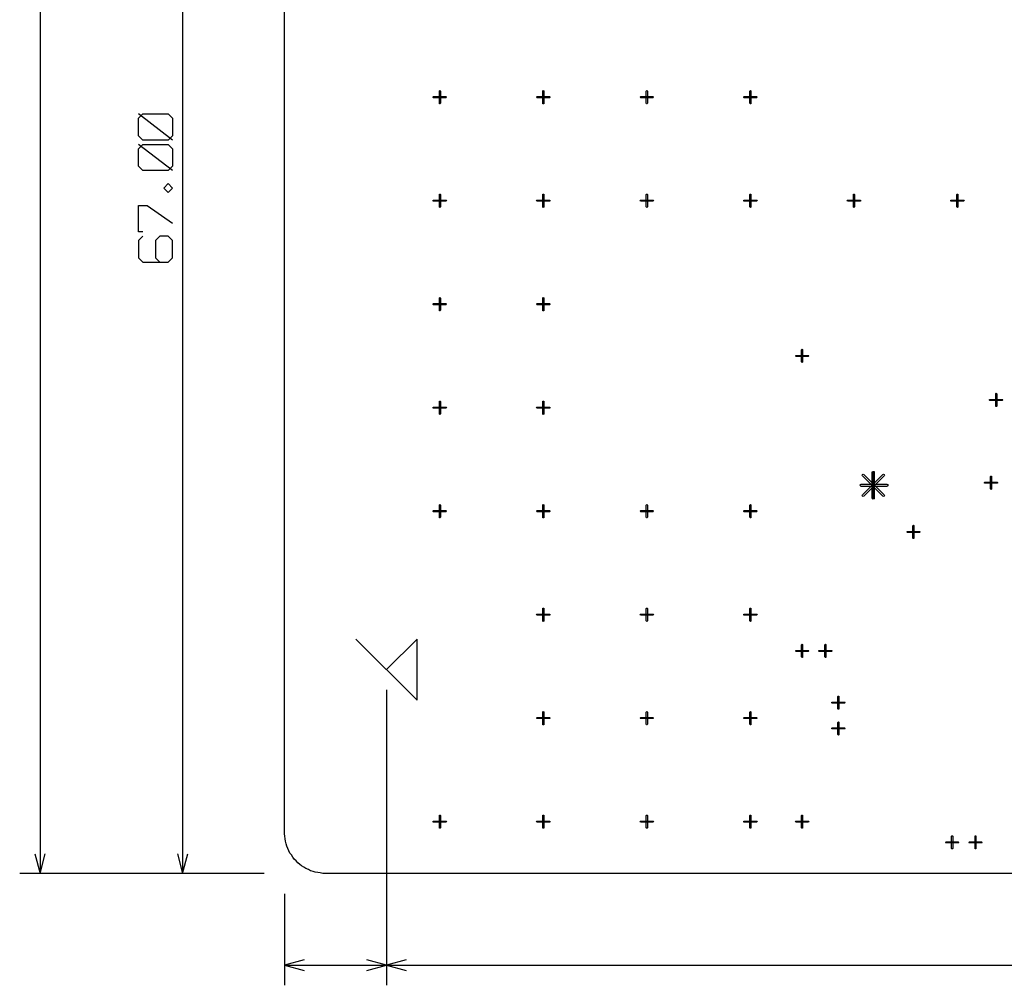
# Model space of a CAD drawing. Extents: x -658 to 530, y -320 to 521.
# Tile 15 of 28: x -37 to 100, y -16 to 119. Entities that reach past the tile are written whole.
import ezdxf

# ---------------------------------------------------------------- set-up
doc = ezdxf.new("R2010")
doc.units = 0
doc.layers.add('1', color=1, linetype='CONTINUOUS')

msp = doc.modelspace()

# ---------------------------------------------------------------- linework, layer by layer
at = {"layer": '1'}
for p, q in [((-33.95, 410.25), (-33.95, 0)), ((-14.15, 189.55), (-14.15, 0)), ((0, 5.65), (0, 189.55)), ((21.5, 108.7), (21.55, 108.73)), ((21.5, 108.65), (21.5, 108.7)), ((21.5, 106.95), (21.5, 108.65)), ((21.55, 108.73), (21.6, 108.7)), ((21.6, 108.7), (21.63, 108.65)), ((21.63, 108.65), (21.63, 106.95)), ((35.85, 108.65), (35.88, 108.7)), ((35.85, 106.95), (35.85, 108.65)), ((35.88, 108.7), (35.93, 108.73)), ((35.93, 108.73), (35.98, 108.7)), ((35.98, 108.7), (36, 108.65)), ((36, 108.65), (36, 106.95)), ((50.23, 108.65), (50.25, 108.7)), ((50.23, 106.95), (50.23, 108.65)), ((50.25, 108.7), (50.3, 108.73)), ((50.3, 108.73), (50.35, 108.7)), ((50.35, 108.7), (50.38, 108.65)), ((50.38, 108.65), (50.38, 106.95)), ((64.6, 108.65), (64.63, 108.7)), ((64.6, 106.95), (64.6, 108.65)), ((64.63, 108.7), (64.68, 108.73)), ((64.68, 108.73), (64.73, 108.7)), ((64.73, 108.7), (64.75, 108.65)), ((64.75, 108.65), (64.75, 106.95)), ((20.65, 107.85), (20.7, 107.88)), ((20.65, 107.8), (20.65, 107.85)), ((20.65, 107.75), (20.65, 107.8)), ((20.7, 107.73), (20.65, 107.75)), ((20.7, 107.88), (22.4, 107.88)), ((22.4, 107.73), (20.7, 107.73)), ((21.5, 106.9), (21.5, 106.95)), ((21.55, 106.88), (21.5, 106.9)), ((21.6, 106.9), (21.55, 106.88)), ((21.63, 106.95), (21.6, 106.9)), ((22.4, 107.88), (22.45, 107.85)), ((22.45, 107.75), (22.4, 107.73)), ((22.45, 107.85), (22.48, 107.8)), ((22.48, 107.8), (22.45, 107.75)), ((35, 107.8), (35.03, 107.85)), ((35.03, 107.75), (35, 107.8)), ((35.03, 107.85), (35.08, 107.88)), ((35.08, 107.73), (35.03, 107.75)), ((35.08, 107.88), (36.78, 107.88)), ((36.78, 107.73), (35.08, 107.73)), ((35.88, 106.9), (35.85, 106.95)), ((35.93, 106.88), (35.88, 106.9)), ((35.98, 106.9), (35.93, 106.88)), ((36, 106.95), (35.98, 106.9)), ((36.78, 107.88), (36.83, 107.85)), ((36.83, 107.75), (36.78, 107.73)), ((36.83, 107.85), (36.85, 107.8)), ((36.85, 107.8), (36.83, 107.75)), ((49.38, 107.8), (49.4, 107.85)), ((49.4, 107.75), (49.38, 107.8)), ((49.4, 107.85), (49.45, 107.88)), ((49.45, 107.73), (49.4, 107.75)), ((49.45, 107.88), (51.15, 107.88)), ((51.15, 107.73), (49.45, 107.73)), ((50.25, 106.9), (50.23, 106.95)), ((50.3, 106.88), (50.25, 106.9)), ((50.35, 106.9), (50.3, 106.88)), ((50.38, 106.95), (50.35, 106.9)), ((51.15, 107.88), (51.2, 107.85)), ((51.2, 107.75), (51.15, 107.73)), ((51.2, 107.85), (51.23, 107.8)), ((51.23, 107.8), (51.2, 107.75)), ((63.75, 107.8), (63.78, 107.85)), ((63.78, 107.75), (63.75, 107.8)), ((63.78, 107.85), (63.83, 107.88)), ((63.83, 107.73), (63.78, 107.75)), ((63.83, 107.88), (65.53, 107.88)), ((65.53, 107.73), (63.83, 107.73)), ((64.63, 106.9), (64.6, 106.95)), ((64.68, 106.88), (64.63, 106.9)), ((64.73, 106.9), (64.68, 106.88)), ((64.75, 106.95), (64.73, 106.9)), ((65.53, 107.88), (65.58, 107.85)), ((65.58, 107.75), (65.53, 107.73)), ((65.58, 107.85), (65.6, 107.8)), ((65.6, 107.8), (65.58, 107.75)), ((-20.28, 104.87), (-19.68, 105.5)), ((-15.55, 101.85), (-20.28, 105.5)), ((-19.68, 105.5), (-16.15, 105.5)), ((-16.15, 105.5), (-15.55, 104.87)), ((-20.28, 102.45), (-20.28, 104.87)), ((-15.55, 104.87), (-15.55, 102.45)), ((-19.68, 101.85), (-20.28, 102.45)), ((-20.28, 100.65), (-19.68, 101.25)), ((-15.55, 97.6), (-20.28, 101.25)), ((-16.15, 101.85), (-19.68, 101.85)), ((-19.68, 101.25), (-16.15, 101.25)), ((-15.55, 102.45), (-16.15, 101.85)), ((-16.15, 101.25), (-15.55, 100.65)), ((-20.28, 98.22), (-20.28, 100.65)), ((-15.55, 100.65), (-15.55, 98.22)), ((-19.68, 97.6), (-20.28, 98.22)), ((-16.15, 97.6), (-19.68, 97.6)), ((-15.55, 98.22), (-16.15, 97.6)), ((-16.75, 95.17), (-16.15, 95.8)), ((-16.15, 95.8), (-15.55, 95.17)), ((-16.15, 94.57), (-16.75, 95.17)), ((-15.55, 95.17), (-16.15, 94.57)), ((21.5, 94.33), (21.55, 94.35)), ((21.55, 94.35), (21.6, 94.33)), ((35.88, 94.33), (35.93, 94.35)), ((35.93, 94.35), (35.98, 94.33)), ((50.25, 94.33), (50.3, 94.35)), ((50.3, 94.35), (50.35, 94.33)), ((64.63, 94.33), (64.68, 94.35)), ((64.68, 94.35), (64.73, 94.33)), ((79, 94.33), (79.05, 94.35)), ((79.05, 94.35), (79.1, 94.33)), ((93.38, 94.33), (93.43, 94.35)), ((93.43, 94.35), (93.48, 94.33)), ((20.65, 93.48), (20.7, 93.5)), ((20.65, 93.43), (20.65, 93.48)), ((20.65, 93.38), (20.65, 93.43)), ((20.7, 93.35), (20.65, 93.38)), ((20.7, 93.5), (22.4, 93.5)), ((22.4, 93.35), (20.7, 93.35)), ((21.5, 94.28), (21.5, 94.33)), ((21.5, 92.58), (21.5, 94.28)), ((21.6, 94.33), (21.63, 94.28)), ((21.63, 94.28), (21.63, 92.58)), ((22.4, 93.5), (22.45, 93.48)), ((22.45, 93.38), (22.4, 93.35)), ((22.45, 93.48), (22.48, 93.43)), ((22.48, 93.43), (22.45, 93.38)), ((35, 93.43), (35.03, 93.48)), ((35.03, 93.38), (35, 93.43)), ((35.03, 93.48), (35.08, 93.5)), ((35.08, 93.35), (35.03, 93.38)), ((35.08, 93.5), (36.78, 93.5)), ((36.78, 93.35), (35.08, 93.35)), ((35.85, 94.28), (35.88, 94.33)), ((35.85, 92.58), (35.85, 94.28)), ((35.98, 94.33), (36, 94.28)), ((36, 94.28), (36, 92.58)), ((36.78, 93.5), (36.83, 93.48)), ((36.83, 93.38), (36.78, 93.35)), ((36.83, 93.48), (36.85, 93.43)), ((36.85, 93.43), (36.83, 93.38)), ((49.38, 93.43), (49.4, 93.48)), ((49.4, 93.38), (49.38, 93.43)), ((49.4, 93.48), (49.45, 93.5)), ((49.45, 93.35), (49.4, 93.38)), ((49.45, 93.5), (51.15, 93.5)), ((51.15, 93.35), (49.45, 93.35)), ((50.23, 94.28), (50.25, 94.33)), ((50.23, 92.58), (50.23, 94.28)), ((50.35, 94.33), (50.38, 94.28)), ((50.38, 94.28), (50.38, 92.58)), ((51.15, 93.5), (51.2, 93.48)), ((51.2, 93.38), (51.15, 93.35)), ((51.2, 93.48), (51.23, 93.43)), ((51.23, 93.43), (51.2, 93.38)), ((63.75, 93.43), (63.78, 93.48)), ((63.78, 93.38), (63.75, 93.43)), ((63.78, 93.48), (63.83, 93.5)), ((63.83, 93.35), (63.78, 93.38)), ((63.83, 93.5), (65.53, 93.5)), ((65.53, 93.35), (63.83, 93.35)), ((64.6, 94.28), (64.63, 94.33)), ((64.6, 92.58), (64.6, 94.28)), ((64.73, 94.33), (64.75, 94.28)), ((64.75, 94.28), (64.75, 92.58)), ((65.53, 93.5), (65.58, 93.48)), ((65.58, 93.38), (65.53, 93.35)), ((65.58, 93.48), (65.6, 93.43)), ((65.6, 93.43), (65.58, 93.38)), ((78.13, 93.43), (78.15, 93.48)), ((78.15, 93.38), (78.13, 93.43)), ((78.15, 93.48), (78.2, 93.5)), ((78.2, 93.35), (78.15, 93.38)), ((78.2, 93.5), (79.9, 93.5)), ((79.9, 93.35), (78.2, 93.35)), ((78.98, 94.28), (79, 94.33)), ((78.98, 92.58), (78.98, 94.28)), ((79.1, 94.33), (79.13, 94.28)), ((79.13, 94.28), (79.13, 92.58)), ((79.9, 93.5), (79.95, 93.48)), ((79.95, 93.38), (79.9, 93.35)), ((79.95, 93.48), (79.98, 93.43)), ((79.98, 93.43), (79.95, 93.38)), ((92.5, 93.43), (92.53, 93.48)), ((92.53, 93.38), (92.5, 93.43)), ((92.53, 93.48), (92.58, 93.5)), ((92.58, 93.35), (92.53, 93.38)), ((92.58, 93.5), (94.28, 93.5)), ((94.28, 93.35), (92.58, 93.35)), ((93.35, 94.28), (93.38, 94.33)), ((93.35, 92.58), (93.35, 94.28)), ((93.48, 94.33), (93.5, 94.28)), ((93.5, 94.28), (93.5, 92.58)), ((94.28, 93.5), (94.33, 93.48)), ((94.33, 93.38), (94.28, 93.35)), ((94.33, 93.48), (94.35, 93.43)), ((94.35, 93.43), (94.33, 93.38)), ((-20.28, 89.12), (-20.28, 92.75)), ((-20.28, 92.75), (-19.1, 92.75)), ((-19.1, 92.75), (-15.55, 90.32)), ((21.5, 92.53), (21.5, 92.58)), ((21.55, 92.5), (21.5, 92.53)), ((21.6, 92.53), (21.55, 92.5)), ((21.63, 92.58), (21.6, 92.53)), ((35.88, 92.53), (35.85, 92.58)), ((35.93, 92.5), (35.88, 92.53)), ((35.98, 92.53), (35.93, 92.5)), ((36, 92.58), (35.98, 92.53)), ((50.25, 92.53), (50.23, 92.58)), ((50.3, 92.5), (50.25, 92.53)), ((50.35, 92.53), (50.3, 92.5)), ((50.38, 92.58), (50.35, 92.53)), ((64.63, 92.53), (64.6, 92.58)), ((64.68, 92.5), (64.63, 92.53)), ((64.73, 92.53), (64.68, 92.5)), ((64.75, 92.58), (64.73, 92.53)), ((79, 92.53), (78.98, 92.58)), ((79.05, 92.5), (79, 92.53)), ((79.1, 92.53), (79.05, 92.5)), ((79.13, 92.58), (79.1, 92.53)), ((93.38, 92.53), (93.35, 92.58)), ((93.43, 92.5), (93.38, 92.53)), ((93.48, 92.53), (93.43, 92.5)), ((93.5, 92.58), (93.48, 92.53)), ((-19.68, 89.12), (-20.28, 89.12)), ((-19.68, 88.52), (-20.28, 87.9)), ((-20.28, 87.9), (-20.28, 85.47)), ((-17.33, 88.52), (-17.93, 87.9)), ((-17.93, 87.9), (-17.93, 85.47)), ((-16.15, 88.52), (-17.33, 88.52)), ((-15.55, 87.9), (-16.15, 88.52)), ((-15.55, 85.47), (-15.55, 87.9)), ((-20.28, 85.47), (-19.68, 84.87)), ((-19.68, 84.87), (-16.15, 84.87)), ((-17.93, 85.47), (-17.33, 84.87)), ((-16.15, 84.87), (-15.55, 85.47)), ((21.5, 79.95), (21.55, 79.98)), ((21.5, 79.9), (21.5, 79.95)), ((21.5, 78.2), (21.5, 79.9)), ((21.55, 79.98), (21.6, 79.95)), ((21.6, 79.95), (21.63, 79.9)), ((21.63, 79.9), (21.63, 78.2)), ((35.85, 79.9), (35.88, 79.95)), ((35.85, 78.2), (35.85, 79.9)), ((35.88, 79.95), (35.93, 79.98)), ((35.93, 79.98), (35.98, 79.95)), ((35.98, 79.95), (36, 79.9)), ((36, 79.9), (36, 78.2)), ((20.65, 79.1), (20.7, 79.13)), ((20.65, 79.05), (20.65, 79.1)), ((20.65, 79), (20.65, 79.05)), ((20.7, 78.98), (20.65, 79)), ((20.7, 79.13), (22.4, 79.13)), ((22.4, 78.98), (20.7, 78.98)), ((21.5, 78.15), (21.5, 78.2)), ((21.55, 78.13), (21.5, 78.15)), ((21.6, 78.15), (21.55, 78.13)), ((21.63, 78.2), (21.6, 78.15)), ((22.4, 79.13), (22.45, 79.1)), ((22.45, 79), (22.4, 78.98)), ((22.45, 79.1), (22.48, 79.05)), ((22.48, 79.05), (22.45, 79)), ((35, 79.05), (35.03, 79.1)), ((35.03, 79), (35, 79.05)), ((35.03, 79.1), (35.08, 79.13)), ((35.08, 78.98), (35.03, 79)), ((35.08, 79.13), (36.78, 79.13)), ((36.78, 78.98), (35.08, 78.98)), ((35.88, 78.15), (35.85, 78.2)), ((35.93, 78.13), (35.88, 78.15)), ((35.98, 78.15), (35.93, 78.13)), ((36, 78.2), (35.98, 78.15)), ((36.78, 79.13), (36.83, 79.1)), ((36.83, 79), (36.78, 78.98)), ((36.83, 79.1), (36.85, 79.05)), ((36.85, 79.05), (36.83, 79)), ((71.8, 72.7), (71.83, 72.75)), ((71.8, 71.03), (71.8, 72.7)), ((71.83, 72.75), (71.88, 72.78)), ((71.88, 72.78), (71.93, 72.75)), ((71.93, 72.75), (71.93, 72.7)), ((71.93, 72.7), (71.93, 71.03)), ((70.95, 71.88), (70.98, 71.93)), ((70.98, 71.83), (70.95, 71.88)), ((70.98, 71.93), (71.03, 71.93)), ((71.03, 71.8), (70.98, 71.83)), ((71.03, 71.93), (72.7, 71.93)), ((72.7, 71.8), (71.03, 71.8)), ((72.7, 71.93), (72.75, 71.93)), ((72.75, 71.83), (72.7, 71.8)), ((72.75, 71.93), (72.78, 71.88)), ((72.78, 71.88), (72.75, 71.83)), ((71.83, 70.98), (71.8, 71.03)), ((71.88, 70.95), (71.83, 70.98)), ((71.93, 70.98), (71.88, 70.95)), ((71.93, 71.03), (71.93, 70.98)), ((97.9, 65.8), (97.95, 65.82)), ((97.9, 65.75), (97.9, 65.8)), ((97.9, 65.7), (97.9, 65.75)), ((97.95, 65.67), (97.9, 65.7)), ((97.95, 65.82), (99.65, 65.82)), ((99.65, 65.67), (97.95, 65.67)), ((98.75, 66.65), (98.8, 66.67)), ((98.75, 66.6), (98.75, 66.65)), ((98.75, 64.9), (98.75, 66.6)), ((98.8, 66.67), (98.85, 66.65)), ((98.85, 66.65), (98.88, 66.6)), ((98.88, 66.6), (98.88, 64.9)), ((99.65, 65.82), (99.7, 65.8)), ((99.7, 65.7), (99.65, 65.67)), ((99.7, 65.8), (99.73, 65.75)), ((99.73, 65.75), (99.7, 65.7)), ((20.65, 64.73), (20.7, 64.75)), ((20.65, 64.68), (20.65, 64.73)), ((20.65, 64.63), (20.65, 64.68)), ((20.7, 64.6), (20.65, 64.63)), ((20.7, 64.75), (22.4, 64.75)), ((22.4, 64.6), (20.7, 64.6)), ((21.5, 65.58), (21.55, 65.6)), ((21.5, 65.53), (21.5, 65.58)), ((21.5, 63.83), (21.5, 65.53)), ((21.55, 65.6), (21.6, 65.58)), ((21.6, 65.58), (21.63, 65.53)), ((21.63, 65.53), (21.63, 63.83)), ((22.4, 64.75), (22.45, 64.73)), ((22.45, 64.63), (22.4, 64.6)), ((22.45, 64.73), (22.48, 64.68)), ((22.48, 64.68), (22.45, 64.63)), ((35, 64.68), (35.03, 64.73)), ((35.03, 64.63), (35, 64.68)), ((35.03, 64.73), (35.08, 64.75)), ((35.08, 64.6), (35.03, 64.63)), ((35.08, 64.75), (36.78, 64.75)), ((36.78, 64.6), (35.08, 64.6)), ((35.85, 65.53), (35.88, 65.58)), ((35.85, 63.83), (35.85, 65.53)), ((35.88, 65.58), (35.93, 65.6)), ((35.93, 65.6), (35.98, 65.58)), ((35.98, 65.58), (36, 65.53)), ((36, 65.53), (36, 63.83)), ((36.78, 64.75), (36.83, 64.73)), ((36.83, 64.63), (36.78, 64.6)), ((36.83, 64.73), (36.85, 64.68)), ((36.85, 64.68), (36.83, 64.63)), ((98.75, 64.85), (98.75, 64.9)), ((98.8, 64.82), (98.75, 64.85)), ((98.85, 64.85), (98.8, 64.82)), ((98.88, 64.9), (98.85, 64.85)), ((21.5, 63.78), (21.5, 63.83)), ((21.55, 63.75), (21.5, 63.78)), ((21.6, 63.78), (21.55, 63.75)), ((21.63, 63.83), (21.6, 63.78)), ((35.88, 63.78), (35.85, 63.83)), ((35.93, 63.75), (35.88, 63.78)), ((35.98, 63.78), (35.93, 63.75)), ((36, 63.83), (35.98, 63.78)), ((80.2, 55.3), (80.23, 55.4)), ((80.23, 55.2), (80.2, 55.3)), ((80.23, 55.4), (80.33, 55.45)), ((80.23, 52.58), (83.05, 55.4)), ((83.05, 52.38), (80.23, 55.2)), ((80.33, 55.45), (80.43, 55.4)), ((80.43, 55.4), (83.25, 52.58)), ((83.25, 55.2), (80.43, 52.38)), ((81.6, 55.7), (81.65, 55.8)), ((81.6, 52.1), (81.6, 55.7)), ((81.65, 55.8), (81.75, 55.83)), ((81.75, 55.83), (81.85, 55.8)), ((81.75, 52.1), (81.75, 55.7)), ((81.75, 52.1), (81.75, 55.7)), ((81.75, 52.1), (81.75, 55.7)), ((81.85, 55.8), (81.88, 55.7)), ((81.88, 55.7), (81.88, 52.1)), ((83.05, 55.4), (83.15, 55.45)), ((83.15, 55.45), (83.25, 55.4)), ((83.25, 55.4), (83.3, 55.3)), ((83.3, 55.3), (83.25, 55.2)), ((98.03, 55.1), (98.05, 55.15)), ((98.03, 53.4), (98.03, 55.1)), ((98.05, 55.15), (98.1, 55.17)), ((98.1, 55.17), (98.15, 55.15)), ((98.15, 55.15), (98.18, 55.1)), ((98.18, 55.1), (98.18, 53.4)), ((79.9, 53.9), (79.95, 54)), ((79.95, 53.8), (79.9, 53.9)), ((79.95, 54), (80.05, 54.05)), ((80.05, 53.75), (79.95, 53.8)), ((80.05, 54.05), (83.65, 54.05)), ((83.65, 53.75), (80.05, 53.75)), ((83.65, 54.05), (83.75, 54)), ((83.75, 53.8), (83.65, 53.75)), ((83.75, 54), (83.78, 53.9)), ((83.78, 53.9), (83.75, 53.8)), ((97.18, 54.25), (97.2, 54.3)), ((97.2, 54.2), (97.18, 54.25)), ((97.2, 54.3), (97.25, 54.32)), ((97.25, 54.17), (97.2, 54.2)), ((97.25, 54.32), (98.95, 54.32)), ((98.95, 54.17), (97.25, 54.17)), ((98.05, 53.35), (98.03, 53.4)), ((98.1, 53.32), (98.05, 53.35)), ((98.15, 53.35), (98.1, 53.32)), ((98.18, 53.4), (98.15, 53.35)), ((98.95, 54.32), (99, 54.3)), ((99, 54.2), (98.95, 54.17)), ((99, 54.3), (99, 54.25)), ((99, 54.25), (99, 54.2)), ((80.2, 52.48), (80.23, 52.58)), ((80.23, 52.38), (80.2, 52.48)), ((80.33, 52.35), (80.23, 52.38)), ((80.43, 52.38), (80.33, 52.35)), ((81.65, 52), (81.6, 52.1)), ((81.75, 51.95), (81.65, 52)), ((81.85, 52), (81.75, 51.95)), ((81.88, 52.1), (81.85, 52)), ((83.15, 52.35), (83.05, 52.38)), ((83.25, 52.38), (83.15, 52.35)), ((83.25, 52.58), (83.3, 52.48)), ((83.3, 52.48), (83.25, 52.38)), ((21.5, 51.2), (21.55, 51.23)), ((21.5, 51.15), (21.5, 51.2)), ((21.5, 49.45), (21.5, 51.15)), ((21.55, 51.23), (21.6, 51.2)), ((21.6, 51.2), (21.63, 51.15)), ((21.63, 51.15), (21.63, 49.45)), ((35.85, 51.15), (35.88, 51.2)), ((35.85, 49.45), (35.85, 51.15)), ((35.88, 51.2), (35.93, 51.23)), ((35.93, 51.23), (35.98, 51.2)), ((35.98, 51.2), (36, 51.15)), ((36, 51.15), (36, 49.45)), ((50.23, 51.15), (50.25, 51.2)), ((50.23, 49.45), (50.23, 51.15)), ((50.25, 51.2), (50.3, 51.23)), ((50.3, 51.23), (50.35, 51.2)), ((50.35, 51.2), (50.38, 51.15)), ((50.38, 51.15), (50.38, 49.45)), ((64.6, 51.15), (64.63, 51.2)), ((64.6, 49.45), (64.6, 51.15)), ((64.63, 51.2), (64.68, 51.23)), ((64.68, 51.23), (64.73, 51.2)), ((64.73, 51.2), (64.75, 51.15)), ((64.75, 51.15), (64.75, 49.45)), ((20.65, 50.35), (20.7, 50.38)), ((20.65, 50.3), (20.65, 50.35)), ((20.65, 50.25), (20.65, 50.3)), ((20.7, 50.23), (20.65, 50.25)), ((20.7, 50.38), (22.4, 50.38)), ((22.4, 50.23), (20.7, 50.23)), ((21.5, 49.4), (21.5, 49.45)), ((21.55, 49.38), (21.5, 49.4)), ((21.6, 49.4), (21.55, 49.38)), ((21.63, 49.45), (21.6, 49.4)), ((22.4, 50.38), (22.45, 50.35)), ((22.45, 50.25), (22.4, 50.23)), ((22.45, 50.35), (22.48, 50.3)), ((22.48, 50.3), (22.45, 50.25)), ((35, 50.3), (35.03, 50.35)), ((35.03, 50.25), (35, 50.3)), ((35.03, 50.35), (35.08, 50.38)), ((35.08, 50.23), (35.03, 50.25)), ((35.08, 50.38), (36.78, 50.38)), ((36.78, 50.23), (35.08, 50.23)), ((35.88, 49.4), (35.85, 49.45)), ((35.93, 49.38), (35.88, 49.4)), ((35.98, 49.4), (35.93, 49.38)), ((36, 49.45), (35.98, 49.4)), ((36.78, 50.38), (36.83, 50.35)), ((36.83, 50.25), (36.78, 50.23)), ((36.83, 50.35), (36.85, 50.3)), ((36.85, 50.3), (36.83, 50.25)), ((49.38, 50.3), (49.4, 50.35)), ((49.4, 50.25), (49.38, 50.3)), ((49.4, 50.35), (49.45, 50.38)), ((49.45, 50.23), (49.4, 50.25)), ((49.45, 50.38), (51.15, 50.38)), ((51.15, 50.23), (49.45, 50.23)), ((50.25, 49.4), (50.23, 49.45)), ((50.3, 49.38), (50.25, 49.4)), ((50.35, 49.4), (50.3, 49.38)), ((50.38, 49.45), (50.35, 49.4)), ((51.15, 50.38), (51.2, 50.35)), ((51.2, 50.25), (51.15, 50.23)), ((51.2, 50.35), (51.23, 50.3)), ((51.23, 50.3), (51.2, 50.25)), ((63.75, 50.3), (63.78, 50.35)), ((63.78, 50.25), (63.75, 50.3)), ((63.78, 50.35), (63.83, 50.38)), ((63.83, 50.23), (63.78, 50.25)), ((63.83, 50.38), (65.53, 50.38)), ((65.53, 50.23), (63.83, 50.23)), ((64.63, 49.4), (64.6, 49.45)), ((64.68, 49.38), (64.63, 49.4)), ((64.73, 49.4), (64.68, 49.38)), ((64.75, 49.45), (64.73, 49.4)), ((65.53, 50.38), (65.58, 50.35)), ((65.58, 50.25), (65.53, 50.23)), ((65.58, 50.35), (65.6, 50.3)), ((65.6, 50.3), (65.58, 50.25)), ((87.25, 48.27), (87.28, 48.32)), ((87.25, 46.57), (87.25, 48.27)), ((87.28, 48.32), (87.33, 48.35)), ((87.33, 48.35), (87.38, 48.32)), ((87.38, 48.32), (87.38, 48.27)), ((87.38, 48.27), (87.38, 46.57)), ((86.4, 47.42), (86.43, 47.47)), ((86.43, 47.37), (86.4, 47.42)), ((86.43, 47.47), (86.48, 47.5)), ((86.48, 47.35), (86.43, 47.37)), ((86.48, 47.5), (88.15, 47.5)), ((88.15, 47.35), (86.48, 47.35)), ((87.28, 46.52), (87.25, 46.57)), ((87.33, 46.5), (87.28, 46.52)), ((87.38, 46.52), (87.33, 46.5)), ((87.38, 46.57), (87.38, 46.52)), ((88.15, 47.5), (88.2, 47.47)), ((88.2, 47.37), (88.15, 47.35)), ((88.2, 47.47), (88.23, 47.42)), ((88.23, 47.42), (88.2, 47.37)), ((35, 35.93), (35.03, 35.98)), ((35.03, 35.88), (35, 35.93)), ((35.03, 35.98), (35.08, 36)), ((35.08, 35.85), (35.03, 35.88)), ((35.08, 36), (36.78, 36)), ((36.78, 35.85), (35.08, 35.85)), ((35.85, 36.78), (35.88, 36.83)), ((35.85, 35.08), (35.85, 36.78)), ((35.88, 36.83), (35.93, 36.85)), ((35.93, 36.85), (35.98, 36.83)), ((35.98, 36.83), (36, 36.78)), ((36, 36.78), (36, 35.08)), ((36.78, 36), (36.83, 35.98)), ((36.83, 35.88), (36.78, 35.85)), ((36.83, 35.98), (36.85, 35.93)), ((36.85, 35.93), (36.83, 35.88)), ((49.38, 35.93), (49.4, 35.98)), ((49.4, 35.88), (49.38, 35.93)), ((49.4, 35.98), (49.45, 36)), ((49.45, 35.85), (49.4, 35.88)), ((49.45, 36), (51.15, 36)), ((51.15, 35.85), (49.45, 35.85)), ((50.23, 36.78), (50.25, 36.83)), ((50.23, 35.08), (50.23, 36.78)), ((50.25, 36.83), (50.3, 36.85)), ((50.3, 36.85), (50.35, 36.83)), ((50.35, 36.83), (50.38, 36.78)), ((50.38, 36.78), (50.38, 35.08)), ((51.15, 36), (51.2, 35.98)), ((51.2, 35.88), (51.15, 35.85)), ((51.2, 35.98), (51.23, 35.93)), ((51.23, 35.93), (51.2, 35.88)), ((63.75, 35.93), (63.78, 35.98)), ((63.78, 35.88), (63.75, 35.93)), ((63.78, 35.98), (63.83, 36)), ((63.83, 35.85), (63.78, 35.88)), ((63.83, 36), (65.53, 36)), ((65.53, 35.85), (63.83, 35.85)), ((64.6, 36.78), (64.63, 36.83)), ((64.6, 35.08), (64.6, 36.78)), ((64.63, 36.83), (64.68, 36.85)), ((64.68, 36.85), (64.73, 36.83)), ((64.73, 36.83), (64.75, 36.78)), ((64.75, 36.78), (64.75, 35.08)), ((65.53, 36), (65.58, 35.98)), ((65.58, 35.88), (65.53, 35.85)), ((65.58, 35.98), (65.6, 35.93)), ((65.6, 35.93), (65.58, 35.88)), ((35.88, 35.03), (35.85, 35.08)), ((35.93, 35), (35.88, 35.03)), ((35.98, 35.03), (35.93, 35)), ((36, 35.08), (35.98, 35.03)), ((50.25, 35.03), (50.23, 35.08)), ((50.3, 35), (50.25, 35.03)), ((50.35, 35.03), (50.3, 35)), ((50.38, 35.08), (50.35, 35.03)), ((64.63, 35.03), (64.6, 35.08)), ((64.68, 35), (64.63, 35.03)), ((64.73, 35.03), (64.68, 35)), ((64.75, 35.08), (64.73, 35.03)), ((9.9, 32.53), (18.4, 24.05)), ((18.4, 32.53), (14.15, 28.3)), ((18.4, 24.05), (18.4, 32.53)), ((71.8, 31.75), (71.83, 31.8)), ((71.8, 30.05), (71.8, 31.75)), ((71.83, 31.8), (71.88, 31.82)), ((71.88, 31.82), (71.93, 31.8)), ((71.93, 31.8), (71.93, 31.75)), ((71.93, 31.75), (71.93, 30.05)), ((75.03, 31.75), (75.05, 31.8)), ((75.03, 30.05), (75.03, 31.75)), ((75.05, 31.8), (75.1, 31.82)), ((75.1, 31.82), (75.15, 31.8)), ((75.15, 31.8), (75.18, 31.75)), ((75.18, 31.75), (75.18, 30.05)), ((70.95, 30.9), (70.98, 30.95)), ((70.98, 30.85), (70.95, 30.9)), ((70.98, 30.95), (71.03, 30.97)), ((71.03, 30.82), (70.98, 30.85)), ((71.03, 30.97), (72.7, 30.97)), ((72.7, 30.82), (71.03, 30.82)), ((72.7, 30.97), (72.75, 30.95)), ((72.75, 30.85), (72.7, 30.82)), ((72.75, 30.95), (72.78, 30.9)), ((72.78, 30.9), (72.75, 30.85)), ((74.18, 30.9), (74.2, 30.95)), ((74.2, 30.85), (74.18, 30.9)), ((74.2, 30.95), (74.25, 30.97)), ((74.25, 30.82), (74.2, 30.85)), ((74.25, 30.97), (75.95, 30.97)), ((75.95, 30.82), (74.25, 30.82)), ((75.95, 30.97), (76, 30.95)), ((76, 30.85), (75.95, 30.82)), ((76, 30.95), (76.03, 30.9)), ((76.03, 30.9), (76, 30.85)), ((71.83, 30), (71.8, 30.05)), ((71.88, 29.97), (71.83, 30)), ((71.93, 30), (71.88, 29.97)), ((71.93, 30.05), (71.93, 30)), ((75.05, 30), (75.03, 30.05)), ((75.1, 29.97), (75.05, 30)), ((75.15, 30), (75.1, 29.97)), ((75.18, 30.05), (75.15, 30)), ((14.15, 25.47), (14.15, -15.55)), ((14.15, 25.47), (14.15, -15.55)), ((76.83, 24.57), (76.85, 24.62)), ((76.85, 24.62), (76.9, 24.62)), ((76.9, 24.62), (76.95, 24.62)), ((76.95, 24.62), (76.98, 24.57)), ((75.98, 23.72), (76, 23.77)), ((76, 23.67), (75.98, 23.72)), ((76, 23.77), (76.05, 23.77)), ((76.05, 23.65), (76, 23.67)), ((76.05, 23.77), (77.75, 23.77)), ((77.75, 23.65), (76.05, 23.65)), ((76.83, 22.87), (76.83, 24.57)), ((76.98, 24.57), (76.98, 22.87)), ((77.75, 23.77), (77.8, 23.77)), ((77.8, 23.67), (77.75, 23.65)), ((77.8, 23.77), (77.83, 23.72)), ((77.83, 23.72), (77.8, 23.67)), ((35.85, 22.4), (35.88, 22.45)), ((35.85, 20.7), (35.85, 22.4)), ((35.88, 22.45), (35.93, 22.48)), ((35.93, 22.48), (35.98, 22.45)), ((35.98, 22.45), (36, 22.4)), ((36, 22.4), (36, 20.7)), ((50.23, 22.4), (50.25, 22.45)), ((50.23, 20.7), (50.23, 22.4)), ((50.25, 22.45), (50.3, 22.48)), ((50.3, 22.48), (50.35, 22.45)), ((50.35, 22.45), (50.38, 22.4)), ((50.38, 22.4), (50.38, 20.7)), ((64.6, 22.4), (64.63, 22.45)), ((64.6, 20.7), (64.6, 22.4)), ((64.63, 22.45), (64.68, 22.48)), ((64.68, 22.48), (64.73, 22.45)), ((64.73, 22.45), (64.75, 22.4)), ((64.75, 22.4), (64.75, 20.7)), ((76.85, 22.82), (76.83, 22.87)), ((76.9, 22.8), (76.85, 22.82)), ((76.95, 22.82), (76.9, 22.8)), ((76.98, 22.87), (76.95, 22.82)), ((35, 21.55), (35.03, 21.6)), ((35.03, 21.5), (35, 21.55)), ((35.03, 21.6), (35.08, 21.63)), ((35.08, 21.5), (35.03, 21.5)), ((35.08, 21.63), (36.78, 21.63)), ((36.78, 21.5), (35.08, 21.5)), ((35.88, 20.65), (35.85, 20.7)), ((35.93, 20.65), (35.88, 20.65)), ((35.98, 20.65), (35.93, 20.65)), ((36, 20.7), (35.98, 20.65)), ((36.78, 21.63), (36.83, 21.6)), ((36.83, 21.5), (36.78, 21.5)), ((36.83, 21.6), (36.85, 21.55)), ((36.85, 21.55), (36.83, 21.5)), ((49.38, 21.55), (49.4, 21.6)), ((49.4, 21.5), (49.38, 21.55)), ((49.4, 21.6), (49.45, 21.63)), ((49.45, 21.5), (49.4, 21.5)), ((49.45, 21.63), (51.15, 21.63)), ((51.15, 21.5), (49.45, 21.5)), ((50.25, 20.65), (50.23, 20.7)), ((50.3, 20.65), (50.25, 20.65)), ((50.35, 20.65), (50.3, 20.65)), ((50.38, 20.7), (50.35, 20.65)), ((51.15, 21.63), (51.2, 21.6)), ((51.2, 21.5), (51.15, 21.5)), ((51.2, 21.6), (51.23, 21.55)), ((51.23, 21.55), (51.2, 21.5)), ((63.75, 21.55), (63.78, 21.6)), ((63.78, 21.5), (63.75, 21.55)), ((63.78, 21.6), (63.83, 21.63)), ((63.83, 21.5), (63.78, 21.5)), ((63.83, 21.63), (65.53, 21.63)), ((65.53, 21.5), (63.83, 21.5)), ((64.63, 20.65), (64.6, 20.7)), ((64.68, 20.65), (64.63, 20.65)), ((64.73, 20.65), (64.68, 20.65)), ((64.75, 20.7), (64.73, 20.65)), ((65.53, 21.63), (65.58, 21.6)), ((65.58, 21.5), (65.53, 21.5)), ((65.58, 21.6), (65.6, 21.55)), ((65.6, 21.55), (65.58, 21.5)), ((76.83, 20.97), (76.85, 21.02)), ((76.83, 19.27), (76.83, 20.97)), ((76.85, 21.02), (76.9, 21.05)), ((76.9, 21.05), (76.95, 21.02)), ((76.95, 21.02), (76.98, 20.97)), ((76.98, 20.97), (76.98, 19.27)), ((75.98, 20.12), (76, 20.17)), ((76, 20.07), (75.98, 20.12)), ((76, 20.17), (76.05, 20.2)), ((76.05, 20.05), (76, 20.07)), ((76.05, 20.2), (77.75, 20.2)), ((77.75, 20.05), (76.05, 20.05)), ((76.85, 19.22), (76.83, 19.27)), ((76.9, 19.2), (76.85, 19.22)), ((76.95, 19.22), (76.9, 19.2)), ((76.98, 19.27), (76.95, 19.22)), ((77.75, 20.2), (77.8, 20.17)), ((77.8, 20.07), (77.75, 20.05)), ((77.8, 20.17), (77.83, 20.12)), ((77.83, 20.12), (77.8, 20.07)), ((20.65, 7.23), (20.7, 7.25)), ((20.65, 7.18), (20.65, 7.23)), ((20.65, 7.13), (20.65, 7.18)), ((20.7, 7.13), (20.65, 7.13)), ((20.7, 7.25), (22.4, 7.25)), ((22.4, 7.13), (20.7, 7.13)), ((21.5, 8.08), (21.55, 8.1)), ((21.5, 8.03), (21.5, 8.08)), ((21.5, 6.33), (21.5, 8.03)), ((21.55, 8.1), (21.6, 8.08)), ((21.6, 8.08), (21.63, 8.03)), ((21.63, 8.03), (21.63, 6.33)), ((22.4, 7.25), (22.45, 7.23)), ((22.45, 7.13), (22.4, 7.13)), ((22.45, 7.23), (22.48, 7.18)), ((22.48, 7.18), (22.45, 7.13)), ((35, 7.18), (35.03, 7.23)), ((35.03, 7.13), (35, 7.18)), ((35.03, 7.23), (35.08, 7.25)), ((35.08, 7.13), (35.03, 7.13)), ((35.08, 7.25), (36.78, 7.25)), ((36.78, 7.13), (35.08, 7.13)), ((35.85, 8.03), (35.88, 8.08)), ((35.85, 6.33), (35.85, 8.03)), ((35.88, 8.08), (35.93, 8.1)), ((35.93, 8.1), (35.98, 8.08)), ((35.98, 8.08), (36, 8.03)), ((36, 8.03), (36, 6.33)), ((36.78, 7.25), (36.83, 7.23)), ((36.83, 7.13), (36.78, 7.13)), ((36.83, 7.23), (36.85, 7.18)), ((36.85, 7.18), (36.83, 7.13)), ((49.38, 7.18), (49.4, 7.23)), ((49.4, 7.13), (49.38, 7.18)), ((49.4, 7.23), (49.45, 7.25)), ((49.45, 7.13), (49.4, 7.13)), ((49.45, 7.25), (51.15, 7.25)), ((51.15, 7.13), (49.45, 7.13)), ((50.23, 8.03), (50.25, 8.08)), ((50.23, 6.33), (50.23, 8.03)), ((50.25, 8.08), (50.3, 8.1)), ((50.3, 8.1), (50.35, 8.08)), ((50.35, 8.08), (50.38, 8.03)), ((50.38, 8.03), (50.38, 6.33)), ((51.15, 7.25), (51.2, 7.23)), ((51.2, 7.13), (51.15, 7.13)), ((51.2, 7.23), (51.23, 7.18)), ((51.23, 7.18), (51.2, 7.13)), ((63.75, 7.18), (63.78, 7.23)), ((63.78, 7.13), (63.75, 7.18)), ((63.78, 7.23), (63.83, 7.25)), ((63.83, 7.13), (63.78, 7.13)), ((63.83, 7.25), (65.53, 7.25)), ((65.53, 7.13), (63.83, 7.13)), ((64.6, 8.03), (64.63, 8.08)), ((64.6, 6.33), (64.6, 8.03)), ((64.63, 8.08), (64.68, 8.1)), ((64.68, 8.1), (64.73, 8.08)), ((64.73, 8.08), (64.75, 8.03)), ((64.75, 8.03), (64.75, 6.33)), ((65.53, 7.25), (65.58, 7.23)), ((65.58, 7.13), (65.53, 7.13)), ((65.58, 7.23), (65.6, 7.18)), ((65.6, 7.18), (65.58, 7.13)), ((70.95, 7.18), (70.98, 7.23)), ((70.98, 7.13), (70.95, 7.18)), ((70.98, 7.23), (71.03, 7.25)), ((71.03, 7.13), (70.98, 7.13)), ((71.03, 7.25), (72.7, 7.25)), ((72.7, 7.13), (71.03, 7.13)), ((71.8, 8.03), (71.83, 8.08)), ((71.8, 6.33), (71.8, 8.03)), ((71.83, 8.08), (71.88, 8.1)), ((71.88, 8.1), (71.93, 8.08)), ((71.93, 8.08), (71.93, 8.03)), ((71.93, 8.03), (71.93, 6.33)), ((72.7, 7.25), (72.75, 7.23)), ((72.75, 7.13), (72.7, 7.13)), ((72.75, 7.23), (72.78, 7.18)), ((72.78, 7.18), (72.75, 7.13)), ((0, 5.5), (0, 5.65)), ((0.02, 5.15), (0, 5.5)), ((21.5, 6.28), (21.5, 6.33)), ((21.55, 6.28), (21.5, 6.28)), ((21.6, 6.28), (21.55, 6.28)), ((21.63, 6.33), (21.6, 6.28)), ((35.88, 6.28), (35.85, 6.33)), ((35.93, 6.28), (35.88, 6.28)), ((35.98, 6.28), (35.93, 6.28)), ((36, 6.33), (35.98, 6.28)), ((50.25, 6.28), (50.23, 6.33)), ((50.3, 6.28), (50.25, 6.28)), ((50.35, 6.28), (50.3, 6.28)), ((50.38, 6.33), (50.35, 6.28)), ((64.63, 6.28), (64.6, 6.33)), ((64.68, 6.28), (64.63, 6.28)), ((64.73, 6.28), (64.68, 6.28)), ((64.75, 6.33), (64.73, 6.28)), ((71.83, 6.28), (71.8, 6.33)), ((71.88, 6.28), (71.83, 6.28)), ((71.93, 6.28), (71.88, 6.28)), ((71.93, 6.33), (71.93, 6.28)), ((0.07, 4.8), (0.02, 5.15)), ((0.12, 4.45), (0.07, 4.8)), ((0.22, 4.12), (0.12, 4.45)), ((0.32, 3.77), (0.22, 4.12)), ((91.78, 4.3), (91.8, 4.35)), ((91.8, 4.25), (91.78, 4.3)), ((91.8, 4.35), (91.85, 4.37)), ((91.85, 4.25), (91.8, 4.25)), ((91.85, 4.37), (93.55, 4.37)), ((93.55, 4.25), (91.85, 4.25)), ((92.63, 5.15), (92.65, 5.2)), ((92.63, 3.47), (92.63, 5.15)), ((92.65, 5.2), (92.7, 5.22)), ((92.7, 5.22), (92.75, 5.2)), ((92.75, 5.2), (92.78, 5.15)), ((92.78, 5.15), (92.78, 3.47)), ((93.55, 4.37), (93.6, 4.35)), ((93.6, 4.25), (93.55, 4.25)), ((93.6, 4.35), (93.63, 4.3)), ((93.63, 4.3), (93.6, 4.25)), ((95.03, 4.3), (95.05, 4.35)), ((95.05, 4.25), (95.03, 4.3)), ((95.05, 4.35), (95.1, 4.37)), ((95.1, 4.25), (95.05, 4.25)), ((95.1, 4.37), (96.78, 4.37)), ((96.78, 4.25), (95.1, 4.25)), ((95.88, 5.2), (95.93, 5.22)), ((95.88, 5.15), (95.88, 5.2)), ((95.88, 3.47), (95.88, 5.15)), ((95.93, 5.22), (95.98, 5.2)), ((95.98, 5.2), (96, 5.15)), ((96, 5.15), (96, 3.47)), ((96.78, 4.37), (96.83, 4.35)), ((96.83, 4.25), (96.78, 4.25)), ((96.83, 4.35), (96.85, 4.3)), ((96.85, 4.3), (96.83, 4.25)), ((0.45, 3.45), (0.32, 3.77)), ((0.6, 3.15), (0.45, 3.45)), ((0.75, 2.82), (0.6, 3.15)), ((0.95, 2.55), (0.75, 2.82)), ((92.65, 3.42), (92.63, 3.47)), ((92.7, 3.4), (92.65, 3.42)), ((92.75, 3.42), (92.7, 3.4)), ((92.78, 3.47), (92.75, 3.42)), ((95.88, 3.42), (95.88, 3.47)), ((95.93, 3.4), (95.88, 3.42)), ((95.98, 3.42), (95.93, 3.4)), ((96, 3.47), (95.98, 3.42)), ((-34.68, 2.72), (-33.95, 0)), ((-33.95, 0), (-33.23, 2.72)), ((-14.88, 2.72), (-14.15, 0)), ((-14.15, 0), (-13.43, 2.72)), ((1.15, 2.25), (0.95, 2.55)), ((1.35, 1.97), (1.15, 2.25)), ((1.6, 1.72), (1.35, 1.97)), ((1.85, 1.47), (1.6, 1.72)), ((2.1, 1.25), (1.85, 1.47)), ((-2.83, 0), (-36.78, 0)), ((-2.83, 0), (-16.98, 0)), ((2.37, 1.05), (2.1, 1.25)), ((2.67, 0.85), (2.37, 1.05)), ((2.97, 0.67), (2.67, 0.85)), ((3.3, 0.52), (2.97, 0.67)), ((3.6, 0.37), (3.3, 0.52)), ((3.95, 0.27), (3.6, 0.37)), ((4.27, 0.17), (3.95, 0.27)), ((4.62, 0.1), (4.27, 0.17)), ((4.95, 0.05), (4.62, 0.1)), ((5.3, 0), (4.95, 0.05)), ((5.65, 0), (5.3, 0)), ((404.57, 0), (5.65, 0)), ((0, -2.83), (0, -15.55)), ((2.72, -12), (0, -12.73)), ((14.15, -12.73), (11.42, -12)), ((16.87, -12), (14.15, -12.73)), ((0, -12.73), (2.72, -13.48)), ((0, -12.73), (14.15, -12.73)), ((11.42, -13.48), (14.15, -12.73)), ((14.15, -12.73), (16.87, -13.48)), ((14.15, -12.73), (396.1, -12.73))]:
    msp.add_line(p, q, dxfattribs=at)

doc.saveas('drawing.dxf')
